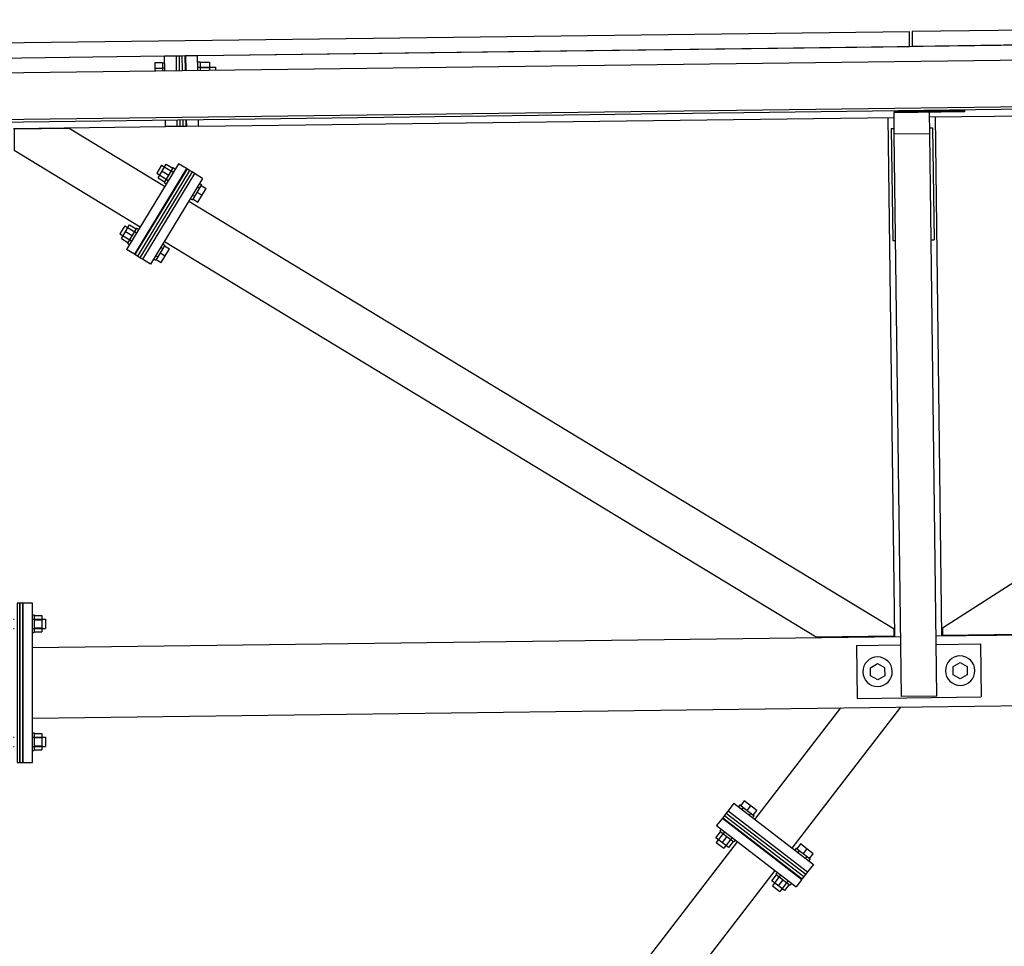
# Model space of a CAD drawing. Header units: millimetres. Extents: x 1838 to 190192, y -28 to 11710.
# Tile 74 of 80: x 144172 to 145840, y 1800 to 3371. Entities that reach past the tile are written whole.
import ezdxf

# ---------------------------------------------------------------- set-up
doc = ezdxf.new("R2010")
doc.units = ezdxf.units.MM

# ---------------------------------------------------------------- blocks, each defined once
blk = doc.blocks.new('Part-74803 - 72541')
at = {"color": 7}
for p, q in [((144437.1, 3310.3), (144442.1, 3310.4)), ((144437.4, 3285.3), (144437.1, 3310.3)), ((144442.4, 3285.4), (144442.1, 3310.4)), ((144438.6, 3190.3), (144438.5, 3201.2)), ((144443.6, 3190.4), (144438.6, 3190.3)), ((144443.6, 3190.4), (144443.5, 3201.2))]:
    blk.add_line(p, q, dxfattribs=at)
blk = doc.blocks.new('Part-74339 - 72541')
at = {"color": 7}
for p, q in [((144440.5, 3127.2), (144352.3, 2981.9)), ((144454.2, 3118.9), (144440.5, 3127.2)), ((144454.2, 3118.9), (144366, 2973.6)), ((144366, 2973.6), (144352.3, 2981.9))]:
    blk.add_line(p, q, dxfattribs=at)
blk = doc.blocks.new('Part-74120 - 72541')
at = {"color": 7}
for p, q in [((145654.7, 2325.7), (145643.6, 3205.6)), ((145734.7, 2326.7), (145723.6, 3206.6))]:
    blk.add_line(p, q, dxfattribs=at)
blk = doc.blocks.new('Part-74248 - 72541')
at = {"color": 7}
for p, q in [((144177, 2382.1), (144172, 2382.1)), ((144172, 2382.1), (144172, 2112.1)), ((144177, 2112.1), (144177, 2382.1)), ((144172, 2112.1), (144177, 2112.1))]:
    blk.add_line(p, q, dxfattribs=at)
blk = doc.blocks.new('Part-74249 - 72541')
at = {"color": 7}
for p, q in [((144172, 2382.1), (144167, 2382.1)), ((144167, 2382.1), (144167, 2112.1)), ((144172, 2112.1), (144172, 2382.1)), ((144167, 2112.1), (144172, 2112.1))]:
    blk.add_line(p, q, dxfattribs=at)
blk = doc.blocks.new('Part-74236 - 72541')
at = {"color": 7}
for p, q in [((145724.7, 2326.6), (147266.1, 2346.2)), ((144193, 2307.1), (145664.7, 2325.8)), ((144193, 2187.1), (148923.1, 2247.2))]:
    blk.add_line(p, q, dxfattribs=at)
blk = doc.blocks.new('Part-74495 - 72541')
at = {"color": 7}
for p, q in [((145713.9, 3178), (145653.9, 3177.2)), ((145666, 2223.9), (145653.9, 3177.2)), ((145726, 2224.6), (145713.9, 3178)), ((145726, 2224.6), (145666, 2223.9))]:
    blk.add_line(p, q, dxfattribs=at)
blk = doc.blocks.new('Part-74324 - 72541')
at = {"color": 7}
for p, q in [((147111.8, 3223.3), (145735.6, 2339.5)), ((147111.8, 3223.3), (147244, 3225)), ((147244.1, 3213.2), (147244, 3225)), ((145867.9, 2329.4), (147244.1, 3213.2)), ((145735.6, 2339.5), (145735.7, 2327.7)), ((145735.7, 2327.7), (145867.9, 2329.4))]:
    blk.add_line(p, q, dxfattribs=at)
blk = doc.blocks.new('Part-74327 - 72541')
at = {"color": 7}
for p, q in [((144458.2, 3063.9), (145653.6, 2338.4)), ((144416.7, 2995.5), (145521.5, 2325)), ((145653.7, 2326.7), (145653.6, 2338.4)), ((145521.5, 2325), (145653.7, 2326.7))]:
    blk.add_line(p, q, dxfattribs=at)
blk = doc.blocks.new('Part-74427 - 72541')
at = {"color": 7}
for p, q in [((145362.4, 2017.4), (145352.7, 2004.8)), ((145352.7, 2004.8), (145487.4, 1901.1)), ((145362.4, 2017.4), (145497.1, 1913.7)), ((145497.1, 1913.7), (145487.4, 1901.1))]:
    blk.add_line(p, q, dxfattribs=at)
blk = doc.blocks.new('Part-74087 - 72541')
at = {"color": 7}
for p, q in [((147280.9, 3371.5), (145684, 3351.2)), ((147280.9, 3371.5), (147281.2, 3346.5)), ((145684, 3351.2), (145684.3, 3326.2)), ((147281.2, 3346.5), (145684.3, 3326.2))]:
    blk.add_line(p, q, dxfattribs=at)
blk = doc.blocks.new('Part-74801 - 72541')
at = {"color": 7}
for p, q in [((144447.1, 3310.4), (144452.1, 3310.5)), ((144447.4, 3285.4), (144447.1, 3310.4)), ((144452.4, 3285.5), (144452.1, 3310.5)), ((144448.6, 3190.4), (144448.5, 3201.3)), ((144453.6, 3190.5), (144448.6, 3190.4)), ((144453.6, 3190.5), (144453.5, 3201.4))]:
    blk.add_line(p, q, dxfattribs=at)
blk = doc.blocks.new('Part-74423 - 72541')
at = {"color": 7}
for p, q in [((144267.5, 521.6), (145388.3, 1977.3)), ((144330.9, 472.8), (145451.7, 1928.5))]:
    blk.add_line(p, q, dxfattribs=at)
blk = doc.blocks.new('Part-74041 - 72541')
at = {"color": 7}
for p, q in [((144473.1, 3310.8), (148564.1, 3362.8)), ((145713.6, 3206.5), (147254.9, 3226.1)), ((144474.6, 3190.8), (145653.6, 3205.8))]:
    blk.add_line(p, q, dxfattribs=at)
blk = doc.blocks.new('Part-74531 - 72541')
at = {"color": 7}
for p, q in [((145589.9, 2310.4), (145664.9, 2311.3)), ((145589.9, 2310.4), (145591.1, 2220.4)), ((145724.9, 2312.1), (145799.9, 2313)), ((145799.9, 2313), (145801.1, 2223)), ((145591.1, 2220.4), (145801.1, 2223))]:
    blk.add_line(p, q, dxfattribs=at)
blk = doc.blocks.new('Part-73236 - 72541')
at = {"color": 7}
for p, q in [((143883.2, 3303.3), (144417.1, 3310)), ((144161.1, 3186.8), (144418.6, 3190.1))]:
    blk.add_line(p, q, dxfattribs=at)
blk = doc.blocks.new('Part-74426 - 72541')
at = {"color": 7}
for p, q in [((145382, 2042.8), (145372.2, 2030.1)), ((145382, 2042.8), (145516.7, 1939.1)), ((145372.2, 2030.1), (145506.9, 1926.4)), ((145516.7, 1939.1), (145506.9, 1926.4))]:
    blk.add_line(p, q, dxfattribs=at)
blk = doc.blocks.new('Part-74247 - 72541')
at = {"color": 7}
for p, q in [((144193, 2382.1), (144177, 2382.1)), ((144177, 2382.1), (144177, 2112.1)), ((144193, 2112.1), (144193, 2382.1)), ((144177, 2112.1), (144193, 2112.1))]:
    blk.add_line(p, q, dxfattribs=at)
blk = doc.blocks.new('Bolt-74804 - 72541')
at = {"color": 7}
for p, q in [((144413.3, 3298.5), (144400.3, 3298.3)), ((144400.3, 3298.3), (144400.4, 3284.8)), ((144400.4, 3289.1), (144413.4, 3289.2)), ((144413.3, 3298.5), (144413.4, 3285)), ((144413.3, 3298.5), (144417.3, 3298.5)), ((144413.4, 3290), (144417.4, 3290)), ((144452.4, 3290.5), (144453.4, 3290.5)), ((144477.3, 3299.3), (144473.3, 3299.3)), ((144473.4, 3290.8), (144503.4, 3291.1)), ((144477.3, 3299.3), (144493.3, 3299.5)), ((144477.3, 3299.3), (144477.4, 3285.8)), ((144477.4, 3290), (144493.4, 3290.2)), ((144493.3, 3299.5), (144493.4, 3286)), ((144503.4, 3291.1), (144503.4, 3286.1))]:
    blk.add_line(p, q, dxfattribs=at)
blk = doc.blocks.new('Bolt-74251 - 72541')
at = {"color": 7}
for p, q in [((144145, 2361), (144135, 2361)), ((144135, 2361), (144135, 2333.3)), ((144135, 2354), (144145, 2354)), ((144145, 2362.1), (144145, 2332.1)), ((144148, 2362.1), (144145, 2362.1)), ((144145, 2355.1), (144148, 2355.1)), ((144161, 2355.1), (144162, 2355.1)), ((144161, 2355.1), (144162, 2355.1)), ((144193, 2362.1), (144196, 2362.1)), ((144193, 2355.1), (144215, 2355.1)), ((144196, 2362.1), (144196, 2332.1)), ((144196, 2361), (144209, 2361)), ((144196, 2354), (144209, 2354)), ((144209, 2361), (144209, 2333.3)), ((144215, 2355.1), (144215, 2339.1)), ((144135, 2340.2), (144145, 2340.2)), ((144145, 2339.1), (144148, 2339.1)), ((144161, 2339.1), (144162, 2339.1)), ((144161, 2339.1), (144162, 2339.1)), ((144193, 2339.1), (144215, 2339.1)), ((144196, 2340.2), (144209, 2340.2)), ((144135, 2333.3), (144145, 2333.3)), ((144145, 2332.1), (144148, 2332.1)), ((144193, 2332.1), (144196, 2332.1)), ((144196, 2333.3), (144209, 2333.3)), ((144145, 2161), (144135, 2161)), ((144135, 2161), (144135, 2133.3)), ((144135, 2154), (144145, 2154)), ((144145, 2162.1), (144145, 2132.1)), ((144145, 2162.1), (144148, 2162.1)), ((144145, 2155.1), (144148, 2155.1)), ((144161, 2155.1), (144162, 2155.1)), ((144161, 2155.1), (144162, 2155.1)), ((144193, 2162.1), (144196, 2162.1)), ((144193, 2155.1), (144215, 2155.1)), ((144196, 2162.1), (144196, 2132.1)), ((144196, 2161), (144209, 2161)), ((144196, 2154), (144209, 2154)), ((144209, 2161), (144209, 2133.3)), ((144215, 2155.1), (144215, 2139.1)), ((144135, 2140.2), (144145, 2140.2)), ((144145, 2139.1), (144148, 2139.1)), ((144161, 2139.1), (144162, 2139.1)), ((144161, 2139.1), (144162, 2139.1)), ((144193, 2139.1), (144215, 2139.1)), ((144196, 2140.2), (144209, 2140.2)), ((144135, 2133.3), (144145, 2133.3)), ((144145, 2132.1), (144148, 2132.1)), ((144193, 2132.1), (144196, 2132.1)), ((144196, 2133.3), (144209, 2133.3))]:
    blk.add_line(p, q, dxfattribs=at)
blk = doc.blocks.new('Part-74326 - 72541')
at = {"color": 7}
for p, q in [((144255.4, 3187), (144162.1, 3185.8)), ((144162.1, 3185.8), (144162.1, 3150)), ((144417.2, 3088.8), (144255.4, 3187)), ((144162.1, 3150), (144375.7, 3020.4))]:
    blk.add_line(p, q, dxfattribs=at)
blk = doc.blocks.new('Part-74338 - 72541')
at = {"color": 7}
for p, q in [((144467.9, 3110.6), (144379.7, 2965.3)), ((144481.6, 3102.3), (144467.9, 3110.6)), ((144481.6, 3102.3), (144393.4, 2957)), ((144393.4, 2957), (144379.7, 2965.3))]:
    blk.add_line(p, q, dxfattribs=at)
blk = doc.blocks.new('Bolt-74340 - 72541')
at = {"color": 7}
for p, q in [((144412.1, 3124.6), (144403.8, 3111)), ((144406, 3103.2), (144420, 3126.2)), ((144412.1, 3124.6), (144431.7, 3112.7)), ((144431.9, 3120.8), (144416.4, 3095.1)), ((144420, 3126.2), (144431.1, 3119.5)), ((144431.9, 3120.8), (144435.3, 3118.7)), ((144403.8, 3111), (144423.4, 3099)), ((144413, 3114.7), (144424.1, 3108)), ((144445.4, 3104.4), (144446.2, 3103.9)), ((144445.4, 3104.4), (144446.2, 3103.9)), ((144406, 3103.2), (144417.1, 3096.4)), ((144416.4, 3095.1), (144419.8, 3093.1)), ((144437.1, 3090.7), (144437.9, 3090.2)), ((144437.9, 3090.2), (144437.1, 3090.7)), ((144479.8, 3091.7), (144464.2, 3066.1)), ((144472.7, 3087.8), (144476.2, 3085.7)), ((144476.4, 3093.8), (144479.8, 3091.7)), ((144479, 3090.4), (144487.6, 3085.3)), ((144464.4, 3074.1), (144467.9, 3072.1)), ((144472, 3078.9), (144480.6, 3073.7)), ((144473.6, 3062.2), (144487.6, 3085.3)), ((144460.8, 3068.1), (144464.2, 3066.1)), ((144465, 3067.4), (144473.6, 3062.2)), ((144349.8, 3022.1), (144341.5, 3008.4)), ((144343.8, 3000.6), (144357.8, 3023.7)), ((144349.8, 3022.1), (144369.5, 3010.1)), ((144357.8, 3023.7), (144368.9, 3016.9)), ((144341.5, 3008.4), (144361.2, 2996.5)), ((144350.8, 3012.1), (144361.9, 3005.4)), ((144369.7, 3018.2), (144354.1, 2992.5)), ((144369.7, 3018.2), (144373.1, 3016.1)), ((144343.8, 3000.6), (144354.9, 2993.8)), ((144354.1, 2992.5), (144357.5, 2990.5)), ((144374.8, 2988.2), (144375.7, 2987.6)), ((144374.8, 2988.2), (144375.7, 2987.6)), ((144383.1, 3001.8), (144384, 3001.3)), ((144383.1, 3001.8), (144384, 3001.3)), ((144417.5, 2989.1), (144402, 2963.5)), ((144414.1, 2991.2), (144417.5, 2989.1)), ((144416.8, 2987.9), (144425.3, 2982.7)), ((144402.2, 2971.5), (144405.6, 2969.5)), ((144409.8, 2976.3), (144418.3, 2971.1)), ((144410.5, 2985.2), (144413.9, 2983.2)), ((144411.3, 2959.6), (144425.3, 2982.7)), ((144398.6, 2965.6), (144402, 2963.5)), ((144402.8, 2964.8), (144411.3, 2959.6))]:
    blk.add_line(p, q, dxfattribs=at)
blk = doc.blocks.new('Part-74410 - 72541')
at = {"color": 7}
for p, q in [((145679.5, 3351.1), (144082.6, 3330.8)), ((145679.8, 3326.1), (145679.5, 3351.1)), ((144082.6, 3330.8), (144082.9, 3305.8)), ((144473.1, 3310.8), (145679.8, 3326.1)), ((144082.9, 3305.8), (144417.1, 3310)), ((144452.1, 3310.5), (144453.1, 3310.5))]:
    blk.add_line(p, q, dxfattribs=at)
blk = doc.blocks.new('Part-74424 - 72541')
at = {"color": 7}
for p, q in [((145417.6, 2015.4), (145563.3, 2204.5)), ((145481, 1966.5), (145665.2, 2205.8))]:
    blk.add_line(p, q, dxfattribs=at)
blk = doc.blocks.new('Bolt-74428 - 72541')
at = {"color": 7}
for p, q in [((145392.3, 2039.9), (145389.9, 2036.7)), ((145392.3, 2039.9), (145416.1, 2021.6)), ((145399.6, 2046.9), (145393.5, 2039)), ((145421, 2030.4), (145399.6, 2046.9)), ((145410.3, 2038.6), (145404.2, 2030.7)), ((145397.9, 2035.6), (145395.4, 2032.4)), ((145410.5, 2025.8), (145408.1, 2022.7)), ((145416.1, 2021.6), (145413.6, 2018.4)), ((145414.9, 2022.5), (145421, 2030.4)), ((145375.9, 2007.1), (145376.5, 2007.9)), ((145375.9, 2007.1), (145376.5, 2007.9)), ((145351.4, 1984.3), (145359.3, 1994.6)), ((145366.1, 1994.4), (145352.1, 1976.2)), ((145360.6, 1998.7), (145358.2, 1995.5)), ((145358.2, 1995.5), (145381.9, 1977.2)), ((145370, 1986.3), (145362.1, 1976)), ((145388.6, 1997.3), (145389.2, 1998.1)), ((145389.2, 1998.1), (145388.6, 1997.3)), ((145372.8, 1967.8), (145351.4, 1984.3)), ((145352.1, 1976.2), (145364.8, 1966.4)), ((145378.8, 1984.6), (145364.8, 1966.4)), ((145380.7, 1978.1), (145372.8, 1967.8)), ((145384.4, 1980.4), (145381.9, 1977.2)), ((145494.7, 1973.7), (145488.6, 1965.7)), ((145516.1, 1957.2), (145494.7, 1973.7)), ((145487.4, 1966.7), (145485, 1963.5)), ((145487.4, 1966.7), (145511.2, 1948.4)), ((145492.9, 1962.4), (145490.5, 1959.2)), ((145505.4, 1965.4), (145499.3, 1957.5)), ((145505.6, 1952.6), (145503.2, 1949.5)), ((145510, 1949.3), (145516.1, 1957.2)), ((145511.2, 1948.4), (145508.7, 1945.2)), ((145446.5, 1911.1), (145454.4, 1921.4)), ((145461.2, 1921.2), (145447.2, 1903)), ((145455.7, 1925.5), (145453.2, 1922.3)), ((145453.2, 1922.3), (145477, 1904)), ((145471, 1933.9), (145471.6, 1934.7)), ((145471, 1933.9), (145471.6, 1934.7)), ((145483.7, 1924.1), (145484.3, 1924.9)), ((145483.7, 1924.1), (145484.3, 1924.9)), ((145467.9, 1894.6), (145446.5, 1911.1)), ((145447.2, 1903), (145459.9, 1893.2)), ((145465.1, 1913.1), (145457.2, 1902.8)), ((145473.9, 1911.4), (145459.9, 1893.2)), ((145475.8, 1904.9), (145467.9, 1894.6)), ((145479.4, 1907.2), (145477, 1904))]:
    blk.add_line(p, q, dxfattribs=at)
blk = doc.blocks.new('Part-74458 - 72541')
at = {"color": 7}
for p, q in [((145366.1, 2022.2), (145363, 2018.2)), ((145366.1, 2022.2), (145500.8, 1918.5)), ((145363, 2018.2), (145497.7, 1914.5)), ((145500.8, 1918.5), (145497.7, 1914.5))]:
    blk.add_line(p, q, dxfattribs=at)
blk = doc.blocks.new('Part-74459 - 72541')
at = {"color": 7}
for p, q in [((145369.1, 2026.2), (145366.1, 2022.2)), ((145366.1, 2022.2), (145500.8, 1918.5)), ((145369.1, 2026.2), (145503.8, 1922.5)), ((145503.8, 1922.5), (145500.8, 1918.5))]:
    blk.add_line(p, q, dxfattribs=at)
blk = doc.blocks.new('Part-74475 - 72541')
at = {"color": 7}
for p, q in [((144455.1, 3118.4), (144366.9, 2973.1)), ((144459.3, 3115.8), (144371.1, 2970.5)), ((144459.3, 3115.8), (144455.1, 3118.4)), ((144371.1, 2970.5), (144366.9, 2973.1))]:
    blk.add_line(p, q, dxfattribs=at)
blk = doc.blocks.new('Part-74476 - 72541')
at = {"color": 7}
for p, q in [((144459.3, 3115.8), (144371.1, 2970.5)), ((144463.6, 3113.2), (144375.4, 2967.9)), ((144463.6, 3113.2), (144459.3, 3115.8)), ((144375.4, 2967.9), (144371.1, 2970.5))]:
    blk.add_line(p, q, dxfattribs=at)
blk = doc.blocks.new('Part-74481 - 72541')
at = {"color": 7}
for p, q in [((144463.6, 3113.2), (144375.4, 2967.9)), ((144467.9, 3110.6), (144379.7, 2965.3)), ((144467.9, 3110.6), (144463.6, 3113.2)), ((144379.7, 2965.3), (144375.4, 2967.9))]:
    blk.add_line(p, q, dxfattribs=at)
blk = doc.blocks.new('Part-74482 - 72541')
at = {"color": 7}
for p, q in [((145372.2, 2030.1), (145369.1, 2026.2)), ((145369.1, 2026.2), (145503.8, 1922.5)), ((145372.2, 2030.1), (145506.9, 1926.4)), ((145506.9, 1926.4), (145503.8, 1922.5))]:
    blk.add_line(p, q, dxfattribs=at)
blk = doc.blocks.new('Part-74490 - 72541')
at = {"color": 7}
for p, q in [((145653.9, 3177.2), (145653.5, 3214.2)), ((145713.9, 3178), (145713.4, 3215))]:
    blk.add_line(p, q, dxfattribs=at)
blk = doc.blocks.new('Part-74493 - 72541')
at = {"color": 7}
for p, q in [((142441.1, 3259.9), (147540.7, 3324.8)), ((142442.1, 3180.5), (147541.7, 3245.3)), ((147541.8, 3240.6), (142442.2, 3175.8))]:
    blk.add_line(p, q, dxfattribs=at)
blk = doc.blocks.new('Part-74502 - 72541')
at = {"color": 7}
for p, q in [((145713.8, 3187.9), (145718.8, 3188)), ((145718.8, 3188), (145721.2, 2998)), ((145648.8, 3187.1), (145651.2, 2997.1)), ((145648.8, 3187.1), (145653.8, 3187.1)), ((145651.2, 2997.1), (145656.2, 2997.2)), ((145716.2, 2997.9), (145721.2, 2998))]:
    blk.add_line(p, q, dxfattribs=at)
blk = doc.blocks.new('Bolt-74532 - 72541')
at = {"color": 7}
for p, q in [((145613.4, 2272.6), (145625.3, 2279.7)), ((145613.6, 2258.7), (145613.4, 2272.6)), ((145625.3, 2279.7), (145637.4, 2272.9)), ((145637.4, 2272.9), (145637.6, 2259)), ((145753.4, 2274.4), (145765.3, 2281.4)), ((145753.6, 2260.5), (145753.4, 2274.4)), ((145765.3, 2281.4), (145777.4, 2274.7)), ((145777.4, 2274.7), (145777.6, 2260.8)), ((145625.7, 2251.9), (145613.6, 2258.7)), ((145637.6, 2259), (145625.7, 2251.9)), ((145765.7, 2253.7), (145753.6, 2260.5)), ((145777.6, 2260.8), (145765.7, 2253.7))]:
    blk.add_line(p, q, dxfattribs=at)
for centre, start, end in [((145625.5, 2265.8), 90.7284, 270.7284), ((145625.5, 2265.8), 270.7284, 90.7284), ((145765.5, 2267.6), 90.7284, 270.7284), ((145765.5, 2267.6), 270.7284, 90.7284)]:
    blk.add_arc(centre, 25, start, end, dxfattribs=at)
blk = doc.blocks.new('Part-74546 - 72541')
at = {"color": 7}
for p, q in [((145773.4, 3218.1), (145653.4, 3216.6)), ((145653.4, 3215.4), (145773.4, 3217)), ((145653.4, 3216.6), (145653.4, 3215.4)), ((145773.4, 3217), (145773.4, 3218.1))]:
    blk.add_line(p, q, dxfattribs=at)
blk = doc.blocks.new('Part-74547 - 72541')
at = {"color": 7}
for p, q in [((145773.4, 3216.9), (145653.4, 3215.4)), ((145653.4, 3215.4), (145653.5, 3214.2)), ((145653.5, 3214.2), (145773.4, 3215.7)), ((145773.4, 3215.7), (145773.4, 3217))]:
    blk.add_line(p, q, dxfattribs=at)
blk = doc.blocks.new('Part-74799 - 72541')
at = {"color": 7}
for p, q in [((144417.1, 3310), (144437.1, 3310.3)), ((144417.4, 3285.1), (144417.1, 3310)), ((144437.4, 3285.3), (144437.1, 3310.3)), ((144418.6, 3190.1), (144418.5, 3200.9)), ((144438.6, 3190.3), (144418.6, 3190.1)), ((144438.6, 3190.3), (144438.5, 3201.2))]:
    blk.add_line(p, q, dxfattribs=at)
blk = doc.blocks.new('Part-74800 - 72541')
at = {"color": 7}
for p, q in [((144453.1, 3310.5), (144473.1, 3310.8)), ((144453.4, 3285.5), (144453.1, 3310.5)), ((144473.4, 3285.8), (144473.1, 3310.8)), ((144454.6, 3190.5), (144454.5, 3201.4)), ((144474.6, 3190.8), (144454.6, 3190.5)), ((144474.6, 3190.8), (144474.5, 3201.6))]:
    blk.add_line(p, q, dxfattribs=at)
blk = doc.blocks.new('Part-74802 - 72541')
at = {"color": 7}
for p, q in [((144442.1, 3310.4), (144447.1, 3310.4)), ((144442.4, 3285.4), (144442.1, 3310.4)), ((144447.4, 3285.4), (144447.1, 3310.4)), ((144443.6, 3190.4), (144443.5, 3201.2)), ((144448.6, 3190.4), (144443.6, 3190.4)), ((144448.6, 3190.4), (144448.5, 3201.3))]:
    blk.add_line(p, q, dxfattribs=at)

msp = doc.modelspace()

# ---------------------------------------------------------------- block references
for name in ['Part-74041 - 72541', 'Part-74087 - 72541', 'Part-74410 - 72541', 'Part-74493 - 72541', 'Part-73236 - 72541', 'Part-74799 - 72541', 'Part-74803 - 72541', 'Part-74802 - 72541', 'Part-74801 - 72541', 'Part-74800 - 72541', 'Bolt-74804 - 72541', 'Part-74324 - 72541', 'Part-74120 - 72541', 'Part-74546 - 72541', 'Part-74547 - 72541', 'Part-74490 - 72541', 'Part-74502 - 72541', 'Part-74326 - 72541', 'Part-74495 - 72541', 'Bolt-74340 - 72541', 'Part-74339 - 72541', 'Part-74475 - 72541', 'Part-74476 - 72541', 'Part-74481 - 72541', 'Part-74338 - 72541', 'Part-74327 - 72541', 'Part-74249 - 72541', 'Part-74248 - 72541', 'Part-74247 - 72541', 'Bolt-74251 - 72541', 'Part-74236 - 72541', 'Part-74531 - 72541', 'Bolt-74532 - 72541', 'Part-74424 - 72541', 'Bolt-74428 - 72541', 'Part-74426 - 72541', 'Part-74458 - 72541', 'Part-74459 - 72541', 'Part-74482 - 72541', 'Part-74427 - 72541', 'Part-74423 - 72541']:
    msp.add_blockref(name, (0, 0))

doc.saveas('drawing.dxf')
